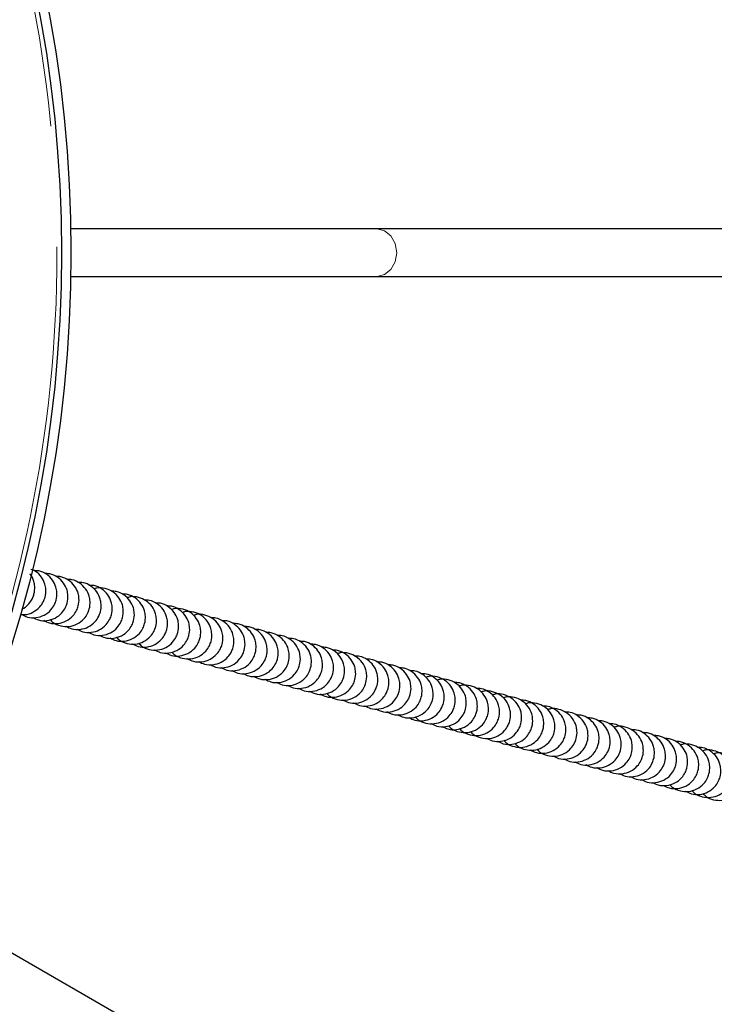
# Model space of a CAD drawing. Header units: millimetres. Extents: x 313 to 1951, y 543 to 2760.
# Tile 9 of 58: x 819 to 892, y 836 to 940. Entities that reach past the tile are written whole.
import ezdxf

# ---------------------------------------------------------------- set-up
doc = ezdxf.new("R2010")
doc.units = ezdxf.units.MM
doc.header["$LTSCALE"] = 10
doc.linetypes.add('PHANTOM', pattern=[12.7, 6.35, -1.27, 1.27, -1.27, 1.27, -1.27])

msp = doc.modelspace()

# ---------------------------------------------------------------- linework, layer by layer
at = {"color": 7, "linetype": 'Continuous', "lineweight": 25}
for p, q in [((856.68, 917.62), (824.38, 917.62)), ((947.88, 917.62), (856.68, 917.62)), ((824.38, 912.62), (856.68, 912.62)), ((856.68, 912.62), (947.95, 912.62)), ((834.98, 831.66), (807.02, 847.8))]:
    msp.add_line(p, q, dxfattribs=at)
at = {"color": 7, "linetype": 'PHANTOM', "lineweight": 18, "flags": 128}
msp.add_lwpolyline([(856.68, 912.62), (857.46, 912.81), (858.13, 913.36), (858.57, 914.17), (858.73, 915.12), (858.57, 916.08), (858.13, 916.89), (857.46, 917.43), (856.68, 917.62), (856.68, 917.62)], dxfattribs=at)
at = {"color": 7, "linetype": 'Continuous', "lineweight": 25}
for radius in [139, 138]:
    msp.add_circle((685.41, 915.12), radius, dxfattribs=at)
at = {"color": 7, "linetype": 'PHANTOM', "lineweight": 18}
msp.add_circle((685.41, 915.12), 137.53, dxfattribs=at)
at = {"color": 7, "linetype": 'Continuous', "lineweight": 25}
for points, knots in [([(819.21, 877.03), (819.33, 877.02), (819.74, 876.97), (820.44, 877.24), (821.11, 877.74), (821.5, 878.32), (821.73, 878.94), (821.8, 879.57), (821.67, 880.3), (821.33, 880.98), (820.8, 881.54), (820.36, 881.71), (820.2, 881.77)], [0, 0, 0, 0, 0.049519, 0.179014, 0.310887, 0.407576, 0.480144, 0.59618, 0.677284, 0.79879, 0.925107, 1, 1, 1, 1]), ([(819.21, 877.03), (819.42, 876.92), (819.88, 876.68), (820.73, 876.65), (821.61, 876.91), (822.27, 877.43), (822.67, 878.01), (822.9, 878.63), (822.96, 879.26), (822.83, 879.98), (822.49, 880.68), (821.86, 881.29), (821.15, 881.64), (820.67, 881.64), (820.48, 881.64)], [0, 0, 0, 0, 0.075041, 0.173316, 0.272182, 0.372863, 0.446682, 0.502085, 0.590675, 0.652595, 0.745361, 0.8418, 0.939531, 1, 1, 1, 1]), ([(819.23, 877.57), (819.23, 877.58), (819.53, 877.67), (819.94, 878.07), (820.34, 878.63), (820.57, 879.25), (820.63, 879.88), (820.49, 880.6), (820.32, 881.08), (820.1, 881.29), (820.09, 881.3)], [0, 0, 0, 0, 0.004567, 0.213793, 0.367198, 0.482331, 0.666431, 0.795107, 0.987886, 1, 1, 1, 1]), ([(820.38, 876.72), (820.58, 876.61), (821.05, 876.37), (821.9, 876.34), (822.77, 876.6), (823.44, 877.12), (823.83, 877.7), (824.06, 878.32), (824.13, 878.95), (824, 879.67), (823.66, 880.37), (823.03, 880.98), (822.31, 881.33), (821.83, 881.33), (821.65, 881.33)], [0, 0, 0, 0, 0.0750414, 0.1733164, 0.2721815, 0.3728626, 0.4466818, 0.5020848, 0.590675, 0.6525949, 0.7453613, 0.8418005, 0.9395312, 1, 1, 1, 1]), ([(821.55, 876.41), (821.75, 876.3), (822.21, 876.06), (823.06, 876.03), (823.94, 876.29), (824.6, 876.81), (825, 877.39), (825.23, 878.01), (825.29, 878.64), (825.17, 879.36), (824.83, 880.06), (824.19, 880.67), (823.48, 881.02), (823, 881.02), (822.81, 881.02)], [0, 0, 0, 0, 0.0750414, 0.1733164, 0.2721815, 0.3728626, 0.4466818, 0.5020848, 0.590675, 0.6525949, 0.7453613, 0.8418005, 0.9395312, 1, 1, 1, 1]), ([(822.21, 876.49), (822.31, 876.38), (822.61, 876.06), (823.33, 875.78), (824.22, 875.71), (825.1, 875.98), (825.77, 876.5), (826.16, 877.08), (826.4, 877.7), (826.46, 878.33), (826.33, 879.05), (825.99, 879.75), (825.36, 880.36), (824.64, 880.71), (824.16, 880.71), (823.98, 880.71)], [0, 0, 0, 0, 0.045048, 0.136305, 0.228071, 0.320388, 0.414401, 0.483331, 0.535064, 0.617786, 0.675605, 0.762227, 0.852279, 0.943536, 1, 1, 1, 1]), ([(823.88, 875.79), (824.08, 875.68), (824.55, 875.44), (825.4, 875.41), (826.27, 875.67), (826.94, 876.19), (827.33, 876.77), (827.56, 877.39), (827.62, 878.02), (827.5, 878.74), (827.16, 879.44), (826.53, 880.05), (825.81, 880.4), (825.33, 880.4), (825.15, 880.4)], [0, 0, 0, 0, 0.075041, 0.173316, 0.272182, 0.372863, 0.446682, 0.502085, 0.590675, 0.652595, 0.745361, 0.8418, 0.939531, 1, 1, 1, 1]), ([(825.04, 875.48), (825.24, 875.37), (825.71, 875.13), (826.56, 875.1), (827.43, 875.36), (828.1, 875.88), (828.49, 876.46), (828.73, 877.08), (828.79, 877.71), (828.66, 878.43), (828.32, 879.13), (827.69, 879.74), (826.98, 880.09), (826.5, 880.09), (826.31, 880.09)], [0, 0, 0, 0, 0.0750414, 0.1733164, 0.2721815, 0.3728626, 0.4466818, 0.5020848, 0.590675, 0.6525949, 0.7453613, 0.8418005, 0.9395312, 1, 1, 1, 1]), ([(826.21, 875.17), (826.41, 875.06), (826.88, 874.82), (827.73, 874.79), (828.6, 875.05), (829.27, 875.57), (829.66, 876.15), (829.89, 876.77), (829.96, 877.4), (829.83, 878.12), (829.49, 878.82), (828.86, 879.44), (828.04, 879.79), (827.31, 879.88), (826.92, 879.74), (826.81, 879.7)], [0, 0, 0, 0, 0.069786, 0.161178, 0.253118, 0.346748, 0.415397, 0.46692, 0.549305, 0.606888, 0.693157, 0.782842, 0.873728, 0.96512, 1, 1, 1, 1]), ([(827.37, 874.86), (827.58, 874.75), (828.04, 874.51), (828.89, 874.48), (829.77, 874.74), (830.43, 875.26), (830.83, 875.84), (831.06, 876.46), (831.12, 877.09), (830.99, 877.81), (830.66, 878.51), (830.02, 879.11), (829.31, 879.47), (828.83, 879.47), (828.64, 879.47)], [0, 0, 0, 0, 0.075041, 0.173316, 0.272182, 0.372863, 0.446682, 0.502085, 0.590675, 0.652595, 0.745361, 0.8418, 0.939531, 1, 1, 1, 1]), ([(828.54, 874.55), (828.74, 874.44), (829.21, 874.2), (830.06, 874.17), (830.93, 874.43), (831.6, 874.95), (831.99, 875.53), (832.23, 876.15), (832.29, 876.78), (832.16, 877.5), (831.82, 878.2), (831.19, 878.8), (830.47, 879.16), (829.99, 879.16), (829.81, 879.16)], [0, 0, 0, 0, 0.075041, 0.173316, 0.272182, 0.372863, 0.446682, 0.502085, 0.590675, 0.652595, 0.745361, 0.8418, 0.939531, 1, 1, 1, 1]), ([(829.21, 874.63), (829.31, 874.52), (829.61, 874.19), (830.32, 873.92), (831.22, 873.85), (832.1, 874.12), (832.77, 874.64), (833.16, 875.22), (833.39, 875.84), (833.45, 876.47), (833.33, 877.19), (832.99, 877.89), (832.35, 878.51), (831.54, 878.86), (830.8, 878.95), (830.42, 878.81), (830.31, 878.77)], [0, 0, 0, 0, 0.042088, 0.1273496, 0.2130861, 0.2993373, 0.3871728, 0.4515737, 0.499908, 0.5771953, 0.631215, 0.7121456, 0.7962805, 0.8815421, 0.9672785, 1, 1, 1, 1]), ([(830.87, 873.93), (831.07, 873.82), (831.54, 873.58), (832.39, 873.55), (833.26, 873.81), (833.93, 874.33), (834.32, 874.91), (834.56, 875.53), (834.62, 876.16), (834.49, 876.88), (834.15, 877.58), (833.52, 878.18), (832.81, 878.54), (832.32, 878.54), (832.14, 878.54)], [0, 0, 0, 0, 0.0750414, 0.1733164, 0.2721815, 0.3728626, 0.4466818, 0.5020848, 0.590675, 0.6525949, 0.7453613, 0.8418005, 0.9395312, 1, 1, 1, 1]), ([(831.54, 874), (831.64, 873.9), (831.94, 873.57), (832.65, 873.3), (833.55, 873.23), (834.43, 873.5), (835.1, 874.02), (835.49, 874.6), (835.72, 875.21), (835.79, 875.85), (835.66, 876.57), (835.32, 877.27), (834.69, 877.87), (833.97, 878.23), (833.49, 878.23), (833.31, 878.23)], [0, 0, 0, 0, 0.045048, 0.136305, 0.228071, 0.320388, 0.414401, 0.483331, 0.535064, 0.617786, 0.675605, 0.762227, 0.852279, 0.943536, 1, 1, 1, 1]), ([(833.2, 873.31), (833.41, 873.2), (833.87, 872.96), (834.72, 872.93), (835.6, 873.19), (836.26, 873.71), (836.66, 874.29), (836.89, 874.9), (836.95, 875.53), (836.82, 876.26), (836.48, 876.96), (835.85, 877.56), (835.14, 877.92), (834.66, 877.92), (834.47, 877.92)], [0, 0, 0, 0, 0.075041, 0.173316, 0.272182, 0.372863, 0.446682, 0.502085, 0.590675, 0.652595, 0.745361, 0.8418, 0.939531, 1, 1, 1, 1]), ([(834.37, 873), (834.57, 872.89), (835.04, 872.64), (835.89, 872.62), (836.76, 872.88), (837.43, 873.4), (837.82, 873.98), (838.05, 874.59), (838.12, 875.22), (837.99, 875.95), (837.65, 876.65), (837.02, 877.26), (836.2, 877.62), (835.47, 877.71), (835.08, 877.57), (834.97, 877.53)], [0, 0, 0, 0, 0.069786, 0.161178, 0.253118, 0.346748, 0.415397, 0.46692, 0.549305, 0.606888, 0.693157, 0.782842, 0.873728, 0.96512, 1, 1, 1, 1]), ([(835.04, 873.07), (835.13, 872.97), (835.44, 872.64), (836.15, 872.37), (837.05, 872.3), (837.93, 872.57), (838.59, 873.08), (838.99, 873.67), (839.22, 874.28), (839.28, 874.91), (839.15, 875.64), (838.82, 876.33), (838.18, 876.95), (837.36, 877.31), (836.63, 877.4), (836.25, 877.26), (836.14, 877.22)], [0, 0, 0, 0, 0.042088, 0.12735, 0.213086, 0.299337, 0.387173, 0.451574, 0.499908, 0.577195, 0.631215, 0.712146, 0.79628, 0.881542, 0.967279, 1, 1, 1, 1]), ([(836.7, 872.38), (836.9, 872.27), (837.37, 872.02), (838.22, 872), (839.09, 872.26), (839.76, 872.78), (840.15, 873.36), (840.39, 873.97), (840.45, 874.6), (840.32, 875.33), (839.98, 876.02), (839.35, 876.64), (838.53, 877), (837.8, 877.09), (837.41, 876.95), (837.3, 876.91)], [0, 0, 0, 0, 0.069786, 0.161178, 0.253118, 0.346748, 0.415397, 0.46692, 0.549305, 0.606888, 0.693157, 0.782842, 0.873728, 0.96512, 1, 1, 1, 1]), ([(837.87, 872.07), (838.07, 871.96), (838.54, 871.71), (839.39, 871.69), (840.26, 871.95), (840.93, 872.46), (841.32, 873.05), (841.55, 873.66), (841.61, 874.29), (841.49, 875.02), (841.15, 875.72), (840.51, 876.32), (839.8, 876.68), (839.32, 876.68), (839.14, 876.68)], [0, 0, 0, 0, 0.075041, 0.173316, 0.272182, 0.372863, 0.446682, 0.502085, 0.590675, 0.652595, 0.745361, 0.8418, 0.939531, 1, 1, 1, 1]), ([(839.03, 871.76), (839.23, 871.65), (839.7, 871.4), (840.55, 871.38), (841.42, 871.64), (842.09, 872.15), (842.48, 872.74), (842.72, 873.35), (842.78, 873.98), (842.65, 874.71), (842.31, 875.41), (841.68, 876.01), (840.97, 876.37), (840.49, 876.37), (840.3, 876.37)], [0, 0, 0, 0, 0.075041, 0.173316, 0.272182, 0.372863, 0.446682, 0.502085, 0.590675, 0.652595, 0.745361, 0.8418, 0.939531, 1, 1, 1, 1]), ([(840.2, 871.45), (840.4, 871.34), (840.87, 871.09), (841.72, 871.07), (842.59, 871.33), (843.26, 871.84), (843.65, 872.43), (843.88, 873.04), (843.95, 873.67), (843.82, 874.4), (843.48, 875.1), (842.85, 875.7), (842.13, 876.06), (841.65, 876.06), (841.47, 876.06)], [0, 0, 0, 0, 0.075041, 0.173316, 0.272182, 0.372863, 0.446682, 0.502085, 0.590675, 0.652595, 0.745361, 0.8418, 0.939531, 1, 1, 1, 1]), ([(841.36, 871.13), (841.57, 871.03), (842.03, 870.78), (842.88, 870.76), (843.76, 871.02), (844.42, 871.53), (844.82, 872.11), (845.05, 872.73), (845.11, 873.36), (844.98, 874.09), (844.65, 874.79), (844.01, 875.39), (843.3, 875.75), (842.82, 875.75), (842.63, 875.75)], [0, 0, 0, 0, 0.0750414, 0.1733164, 0.2721815, 0.3728626, 0.4466818, 0.5020848, 0.590675, 0.6525949, 0.7453613, 0.8418005, 0.9395312, 1, 1, 1, 1]), ([(842.53, 870.82), (842.73, 870.72), (843.2, 870.47), (844.05, 870.45), (844.92, 870.71), (845.59, 871.22), (845.98, 871.8), (846.22, 872.42), (846.28, 873.05), (846.15, 873.78), (845.81, 874.48), (845.18, 875.08), (844.46, 875.44), (843.98, 875.44), (843.8, 875.44)], [0, 0, 0, 0, 0.075041, 0.173316, 0.272182, 0.372863, 0.446682, 0.502085, 0.590675, 0.652595, 0.745361, 0.8418, 0.939531, 1, 1, 1, 1]), ([(843.7, 870.51), (843.9, 870.41), (844.36, 870.16), (845.21, 870.13), (846.09, 870.39), (846.76, 870.91), (847.15, 871.49), (847.38, 872.11), (847.44, 872.74), (847.32, 873.47), (846.98, 874.17), (846.34, 874.77), (845.63, 875.12), (845.15, 875.13), (844.96, 875.13)], [0, 0, 0, 0, 0.0750414, 0.1733164, 0.2721815, 0.3728626, 0.4466818, 0.5020848, 0.590675, 0.6525949, 0.7453613, 0.8418005, 0.9395312, 1, 1, 1, 1]), ([(844.86, 870.2), (845.06, 870.1), (845.53, 869.85), (846.38, 869.82), (847.25, 870.08), (847.92, 870.6), (848.31, 871.18), (848.55, 871.8), (848.61, 872.43), (848.48, 873.16), (848.14, 873.86), (847.51, 874.46), (846.79, 874.81), (846.31, 874.82), (846.13, 874.82)], [0, 0, 0, 0, 0.075041, 0.173316, 0.272182, 0.372863, 0.446682, 0.502085, 0.590675, 0.652595, 0.745361, 0.8418, 0.939531, 1, 1, 1, 1]), ([(846.03, 869.89), (846.23, 869.79), (846.7, 869.54), (847.55, 869.51), (848.42, 869.77), (849.09, 870.29), (849.48, 870.87), (849.71, 871.49), (849.78, 872.12), (849.65, 872.85), (849.31, 873.55), (848.68, 874.15), (847.96, 874.5), (847.48, 874.51), (847.3, 874.51)], [0, 0, 0, 0, 0.075041, 0.173316, 0.272182, 0.372863, 0.446682, 0.502085, 0.590675, 0.652595, 0.745361, 0.8418, 0.939531, 1, 1, 1, 1]), ([(847.19, 869.58), (847.4, 869.48), (847.86, 869.23), (848.71, 869.2), (849.59, 869.46), (850.25, 869.98), (850.65, 870.56), (850.88, 871.18), (850.94, 871.81), (850.81, 872.54), (850.47, 873.24), (849.84, 873.84), (849.13, 874.19), (848.65, 874.2), (848.46, 874.2)], [0, 0, 0, 0, 0.075041, 0.173316, 0.272182, 0.372863, 0.446682, 0.502085, 0.590675, 0.652595, 0.745361, 0.8418, 0.939531, 1, 1, 1, 1]), ([(848.36, 869.27), (848.56, 869.17), (849.03, 868.92), (849.88, 868.89), (850.75, 869.15), (851.42, 869.67), (851.81, 870.25), (852.04, 870.87), (852.11, 871.5), (851.98, 872.23), (851.64, 872.92), (851.01, 873.53), (850.29, 873.88), (849.81, 873.89), (849.63, 873.89)], [0, 0, 0, 0, 0.075041, 0.173316, 0.272182, 0.372863, 0.446682, 0.502085, 0.590675, 0.652595, 0.745361, 0.8418, 0.939531, 1, 1, 1, 1]), ([(849.53, 868.96), (849.73, 868.86), (850.19, 868.61), (851.04, 868.58), (851.92, 868.84), (852.58, 869.36), (852.98, 869.94), (853.21, 870.56), (853.27, 871.19), (853.14, 871.92), (852.81, 872.61), (852.17, 873.22), (851.46, 873.57), (850.98, 873.58), (850.79, 873.58)], [0, 0, 0, 0, 0.075041, 0.173316, 0.272182, 0.372863, 0.446682, 0.502085, 0.590675, 0.652595, 0.745361, 0.8418, 0.939531, 1, 1, 1, 1]), ([(850.69, 868.65), (850.89, 868.55), (851.36, 868.3), (852.21, 868.27), (853.08, 868.53), (853.75, 869.05), (854.14, 869.63), (854.38, 870.25), (854.44, 870.88), (854.31, 871.61), (853.97, 872.3), (853.34, 872.91), (852.62, 873.26), (852.14, 873.27), (851.96, 873.27)], [0, 0, 0, 0, 0.0750414, 0.1733164, 0.2721815, 0.3728626, 0.4466818, 0.5020848, 0.590675, 0.6525949, 0.7453613, 0.8418005, 0.9395312, 1, 1, 1, 1]), ([(851.36, 868.73), (851.46, 868.62), (851.76, 868.3), (852.47, 868.02), (853.37, 867.96), (854.25, 868.23), (854.92, 868.74), (855.31, 869.32), (855.54, 869.94), (855.6, 870.57), (855.48, 871.3), (855.14, 871.99), (854.5, 872.61), (853.69, 872.96), (852.96, 873.05), (852.57, 872.92), (852.46, 872.88)], [0, 0, 0, 0, 0.042088, 0.12735, 0.213086, 0.299337, 0.387173, 0.451574, 0.499908, 0.577195, 0.631215, 0.712146, 0.79628, 0.881542, 0.967279, 1, 1, 1, 1]), ([(853.02, 868.03), (853.22, 867.93), (853.69, 867.68), (854.54, 867.65), (855.41, 867.91), (856.08, 868.43), (856.47, 869.01), (856.71, 869.63), (856.77, 870.26), (856.64, 870.99), (856.3, 871.68), (855.67, 872.29), (854.96, 872.64), (854.48, 872.64), (854.29, 872.65)], [0, 0, 0, 0, 0.0750414, 0.1733164, 0.2721815, 0.3728626, 0.4466818, 0.5020848, 0.590675, 0.6525949, 0.7453613, 0.8418005, 0.9395312, 1, 1, 1, 1]), ([(854.19, 867.72), (854.39, 867.62), (854.86, 867.37), (855.71, 867.34), (856.58, 867.6), (857.25, 868.12), (857.64, 868.7), (857.87, 869.32), (857.94, 869.95), (857.81, 870.68), (857.47, 871.37), (856.84, 871.98), (856.12, 872.33), (855.64, 872.33), (855.46, 872.34)], [0, 0, 0, 0, 0.075041, 0.173316, 0.272182, 0.372863, 0.446682, 0.502085, 0.590675, 0.652595, 0.745361, 0.8418, 0.939531, 1, 1, 1, 1]), ([(855.35, 867.41), (855.56, 867.31), (856.02, 867.06), (856.87, 867.03), (857.75, 867.29), (858.41, 867.81), (858.81, 868.39), (859.04, 869.01), (859.1, 869.64), (858.97, 870.37), (858.64, 871.06), (858, 871.67), (857.29, 872.02), (856.81, 872.02), (856.62, 872.02)], [0, 0, 0, 0, 0.075041, 0.173316, 0.272182, 0.372863, 0.446682, 0.502085, 0.590675, 0.652595, 0.745361, 0.8418, 0.939531, 1, 1, 1, 1]), ([(856.52, 867.1), (856.72, 867), (857.19, 866.75), (858.04, 866.72), (858.91, 866.98), (859.58, 867.5), (859.97, 868.08), (860.21, 868.7), (860.27, 869.33), (860.14, 870.06), (859.8, 870.75), (859.17, 871.36), (858.45, 871.71), (857.97, 871.71), (857.79, 871.71)], [0, 0, 0, 0, 0.075041, 0.173316, 0.272182, 0.372863, 0.446682, 0.502085, 0.590675, 0.652595, 0.745361, 0.8418, 0.939531, 1, 1, 1, 1]), ([(857.69, 866.79), (857.89, 866.68), (858.35, 866.44), (859.2, 866.41), (860.08, 866.67), (860.75, 867.19), (861.14, 867.77), (861.37, 868.39), (861.43, 869.02), (861.31, 869.75), (860.97, 870.44), (860.33, 871.05), (859.62, 871.4), (859.14, 871.4), (858.95, 871.4)], [0, 0, 0, 0, 0.075041, 0.173316, 0.272182, 0.372863, 0.446682, 0.502085, 0.590675, 0.652595, 0.745361, 0.8418, 0.939531, 1, 1, 1, 1]), ([(858.85, 866.48), (859.05, 866.37), (859.52, 866.13), (860.37, 866.1), (861.24, 866.36), (861.91, 866.88), (862.3, 867.46), (862.54, 868.08), (862.6, 868.71), (862.47, 869.44), (862.13, 870.13), (861.5, 870.74), (860.78, 871.09), (860.3, 871.09), (860.12, 871.09)], [0, 0, 0, 0, 0.075041, 0.173316, 0.272182, 0.372863, 0.446682, 0.502085, 0.590675, 0.652595, 0.745361, 0.8418, 0.939531, 1, 1, 1, 1]), ([(860.02, 866.17), (860.22, 866.06), (860.69, 865.82), (861.54, 865.79), (862.41, 866.05), (863.08, 866.57), (863.47, 867.15), (863.7, 867.77), (863.77, 868.4), (863.64, 869.13), (863.3, 869.82), (862.67, 870.43), (861.95, 870.78), (861.47, 870.78), (861.29, 870.78)], [0, 0, 0, 0, 0.0750414, 0.1733164, 0.2721815, 0.3728626, 0.4466818, 0.5020848, 0.590675, 0.6525949, 0.7453613, 0.8418005, 0.9395312, 1, 1, 1, 1]), ([(860.68, 866.25), (860.78, 866.14), (861.08, 865.82), (861.8, 865.54), (862.7, 865.47), (863.58, 865.74), (864.24, 866.26), (864.64, 866.84), (864.87, 867.46), (864.93, 868.09), (864.8, 868.82), (864.46, 869.51), (863.83, 870.13), (863.01, 870.48), (862.28, 870.57), (861.89, 870.43), (861.79, 870.4)], [0, 0, 0, 0, 0.042088, 0.12735, 0.213086, 0.299337, 0.387173, 0.451574, 0.499908, 0.577195, 0.631215, 0.712146, 0.79628, 0.881542, 0.967279, 1, 1, 1, 1]), ([(862.35, 865.55), (862.55, 865.44), (863.02, 865.2), (863.87, 865.17), (864.74, 865.43), (865.41, 865.95), (865.8, 866.53), (866.03, 867.15), (866.1, 867.78), (865.97, 868.51), (865.63, 869.2), (865, 869.82), (864.18, 870.17), (863.45, 870.26), (863.06, 870.12), (862.95, 870.09)], [0, 0, 0, 0, 0.069786, 0.161178, 0.253118, 0.346748, 0.415397, 0.46692, 0.549305, 0.606888, 0.693157, 0.782842, 0.873728, 0.96512, 1, 1, 1, 1]), ([(863.51, 865.24), (863.72, 865.13), (864.18, 864.89), (865.03, 864.86), (865.91, 865.12), (866.57, 865.64), (866.97, 866.22), (867.2, 866.84), (867.26, 867.47), (867.13, 868.19), (866.8, 868.89), (866.16, 869.5), (865.45, 869.85), (864.97, 869.85), (864.78, 869.85)], [0, 0, 0, 0, 0.075041, 0.173316, 0.272182, 0.372863, 0.446682, 0.502085, 0.590675, 0.652595, 0.745361, 0.8418, 0.939531, 1, 1, 1, 1]), ([(864.18, 865.32), (864.28, 865.21), (864.58, 864.89), (865.3, 864.61), (866.19, 864.54), (867.07, 864.81), (867.74, 865.33), (868.13, 865.91), (868.37, 866.53), (868.43, 867.16), (868.3, 867.88), (867.96, 868.58), (867.33, 869.2), (866.51, 869.55), (865.78, 869.64), (865.39, 869.5), (865.28, 869.47)], [0, 0, 0, 0, 0.042088, 0.12735, 0.213086, 0.299337, 0.387173, 0.451574, 0.499908, 0.577195, 0.631215, 0.712146, 0.79628, 0.881542, 0.967279, 1, 1, 1, 1]), ([(865.35, 865.01), (865.45, 864.9), (865.75, 864.58), (866.46, 864.3), (867.36, 864.23), (868.24, 864.5), (868.91, 865.02), (869.3, 865.6), (869.53, 866.22), (869.59, 866.85), (869.47, 867.57), (869.13, 868.27), (868.49, 868.88), (867.78, 869.23), (867.3, 869.23), (867.12, 869.23)], [0, 0, 0, 0, 0.0450478, 0.1363054, 0.2280713, 0.3203882, 0.4144007, 0.4833305, 0.5350639, 0.6177864, 0.6756051, 0.7622271, 0.8522787, 0.9435363, 1, 1, 1, 1]), ([(866.51, 864.7), (866.61, 864.59), (866.91, 864.27), (867.63, 863.99), (868.53, 863.92), (869.41, 864.19), (870.07, 864.71), (870.46, 865.29), (870.7, 865.91), (870.76, 866.54), (870.63, 867.26), (870.29, 867.96), (869.66, 868.58), (868.84, 868.93), (868.11, 869.02), (867.72, 868.88), (867.62, 868.84)], [0, 0, 0, 0, 0.042088, 0.12735, 0.213086, 0.299337, 0.387173, 0.451574, 0.499908, 0.577195, 0.631215, 0.712146, 0.79628, 0.881542, 0.967279, 1, 1, 1, 1]), ([(868.18, 864), (868.38, 863.89), (868.85, 863.65), (869.7, 863.62), (870.57, 863.88), (871.24, 864.4), (871.63, 864.98), (871.86, 865.6), (871.93, 866.23), (871.8, 866.95), (871.46, 867.65), (870.83, 868.27), (870.01, 868.62), (869.28, 868.71), (868.89, 868.57), (868.78, 868.53)], [0, 0, 0, 0, 0.069786, 0.161178, 0.253118, 0.346748, 0.415397, 0.46692, 0.549305, 0.606888, 0.693157, 0.782842, 0.873728, 0.96512, 1, 1, 1, 1]), ([(869.34, 863.69), (869.55, 863.58), (870.01, 863.34), (870.86, 863.31), (871.74, 863.57), (872.4, 864.09), (872.8, 864.67), (873.03, 865.29), (873.09, 865.92), (872.96, 866.64), (872.63, 867.34), (871.99, 867.96), (871.17, 868.31), (870.44, 868.4), (870.05, 868.26), (869.95, 868.22)], [0, 0, 0, 0, 0.069786, 0.161178, 0.253118, 0.346748, 0.415397, 0.46692, 0.549305, 0.606888, 0.693157, 0.782842, 0.873728, 0.96512, 1, 1, 1, 1]), ([(870.01, 863.77), (870.11, 863.66), (870.41, 863.33), (871.13, 863.06), (872.02, 862.99), (872.9, 863.26), (873.57, 863.78), (873.96, 864.36), (874.19, 864.98), (874.26, 865.61), (874.13, 866.33), (873.79, 867.03), (873.16, 867.63), (872.44, 867.99), (871.96, 867.99), (871.78, 867.99)], [0, 0, 0, 0, 0.045048, 0.136305, 0.228071, 0.320388, 0.414401, 0.483331, 0.535064, 0.617786, 0.675605, 0.762227, 0.852279, 0.943536, 1, 1, 1, 1]), ([(871.18, 863.46), (871.28, 863.35), (871.58, 863.02), (872.29, 862.75), (873.19, 862.68), (874.07, 862.95), (874.73, 863.47), (875.13, 864.05), (875.36, 864.67), (875.42, 865.3), (875.3, 866.02), (874.96, 866.72), (874.32, 867.34), (873.5, 867.69), (872.77, 867.78), (872.39, 867.64), (872.28, 867.6)], [0, 0, 0, 0, 0.042088, 0.12735, 0.213086, 0.299337, 0.387173, 0.451574, 0.499908, 0.577195, 0.631215, 0.712146, 0.79628, 0.881542, 0.967279, 1, 1, 1, 1]), ([(872.84, 862.76), (873.04, 862.65), (873.51, 862.41), (874.36, 862.38), (875.23, 862.64), (875.9, 863.16), (876.29, 863.74), (876.53, 864.36), (876.59, 864.99), (876.46, 865.71), (876.12, 866.41), (875.49, 867.01), (874.77, 867.37), (874.29, 867.37), (874.11, 867.37)], [0, 0, 0, 0, 0.075041, 0.173316, 0.272182, 0.372863, 0.446682, 0.502085, 0.590675, 0.652595, 0.745361, 0.8418, 0.939531, 1, 1, 1, 1]), ([(873.51, 862.84), (873.61, 862.73), (873.91, 862.4), (874.62, 862.13), (875.52, 862.06), (876.4, 862.33), (877.07, 862.85), (877.46, 863.43), (877.69, 864.05), (877.76, 864.68), (877.63, 865.4), (877.29, 866.1), (876.65, 866.72), (875.84, 867.07), (875.11, 867.16), (874.72, 867.02), (874.61, 866.98)], [0, 0, 0, 0, 0.042088, 0.12735, 0.213086, 0.299337, 0.387173, 0.451574, 0.499908, 0.577195, 0.631215, 0.712146, 0.79628, 0.881542, 0.967279, 1, 1, 1, 1]), ([(875.17, 862.14), (875.38, 862.03), (875.84, 861.79), (876.69, 861.76), (877.56, 862.02), (878.23, 862.54), (878.62, 863.12), (878.86, 863.73), (878.92, 864.36), (878.79, 865.09), (878.45, 865.79), (877.82, 866.39), (877.11, 866.75), (876.63, 866.75), (876.44, 866.75)], [0, 0, 0, 0, 0.075041, 0.173316, 0.272182, 0.372863, 0.446682, 0.502085, 0.590675, 0.652595, 0.745361, 0.8418, 0.939531, 1, 1, 1, 1]), ([(876.34, 861.83), (876.54, 861.72), (877.01, 861.48), (877.86, 861.45), (878.73, 861.71), (879.4, 862.23), (879.79, 862.81), (880.02, 863.42), (880.09, 864.05), (879.96, 864.78), (879.62, 865.48), (878.99, 866.08), (878.27, 866.44), (877.79, 866.44), (877.61, 866.44)], [0, 0, 0, 0, 0.0750414, 0.1733164, 0.2721815, 0.3728626, 0.4466818, 0.5020848, 0.590675, 0.6525949, 0.7453613, 0.8418005, 0.9395312, 1, 1, 1, 1]), ([(877.5, 861.52), (877.71, 861.41), (878.17, 861.16), (879.02, 861.14), (879.9, 861.4), (880.56, 861.92), (880.96, 862.5), (881.19, 863.11), (881.25, 863.74), (881.12, 864.47), (880.79, 865.17), (880.15, 865.77), (879.44, 866.13), (878.96, 866.13), (878.77, 866.13)], [0, 0, 0, 0, 0.075041, 0.173316, 0.272182, 0.372863, 0.446682, 0.502085, 0.590675, 0.652595, 0.745361, 0.8418, 0.939531, 1, 1, 1, 1]), ([(878.67, 861.21), (878.87, 861.1), (879.34, 860.85), (880.19, 860.83), (881.06, 861.09), (881.73, 861.61), (882.12, 862.19), (882.36, 862.8), (882.42, 863.43), (882.29, 864.16), (881.95, 864.86), (881.32, 865.46), (880.6, 865.82), (880.12, 865.82), (879.94, 865.82)], [0, 0, 0, 0, 0.075041, 0.173316, 0.272182, 0.372863, 0.446682, 0.502085, 0.590675, 0.652595, 0.745361, 0.8418, 0.939531, 1, 1, 1, 1]), ([(879.84, 860.9), (880.04, 860.79), (880.51, 860.54), (881.35, 860.52), (882.23, 860.78), (882.9, 861.3), (883.29, 861.88), (883.52, 862.49), (883.58, 863.12), (883.46, 863.85), (883.12, 864.55), (882.48, 865.15), (881.77, 865.51), (881.29, 865.51), (881.11, 865.51)], [0, 0, 0, 0, 0.075041, 0.173316, 0.272182, 0.372863, 0.446682, 0.502085, 0.590675, 0.652595, 0.745361, 0.8418, 0.939531, 1, 1, 1, 1]), ([(881, 860.59), (881.2, 860.48), (881.67, 860.23), (882.52, 860.21), (883.39, 860.47), (884.06, 860.98), (884.45, 861.57), (884.69, 862.18), (884.75, 862.81), (884.62, 863.54), (884.28, 864.23), (883.65, 864.85), (882.83, 865.2), (882.1, 865.3), (881.71, 865.16), (881.61, 865.12)], [0, 0, 0, 0, 0.069786, 0.161178, 0.253118, 0.346748, 0.415397, 0.46692, 0.549305, 0.606888, 0.693157, 0.782842, 0.873728, 0.96512, 1, 1, 1, 1]), ([(882.17, 860.28), (882.37, 860.17), (882.84, 859.92), (883.69, 859.9), (884.56, 860.16), (885.23, 860.67), (885.62, 861.26), (885.85, 861.87), (885.92, 862.5), (885.79, 863.23), (885.45, 863.93), (884.82, 864.53), (884.1, 864.89), (883.62, 864.89), (883.44, 864.89)], [0, 0, 0, 0, 0.0750414, 0.1733164, 0.2721815, 0.3728626, 0.4466818, 0.5020848, 0.590675, 0.6525949, 0.7453613, 0.8418005, 0.9395312, 1, 1, 1, 1]), ([(883.33, 859.97), (883.54, 859.86), (884, 859.61), (884.85, 859.59), (885.73, 859.85), (886.39, 860.36), (886.79, 860.95), (887.02, 861.56), (887.08, 862.19), (886.95, 862.92), (886.61, 863.62), (885.98, 864.22), (885.27, 864.58), (884.79, 864.58), (884.6, 864.58)], [0, 0, 0, 0, 0.075041, 0.173316, 0.272182, 0.372863, 0.446682, 0.502085, 0.590675, 0.652595, 0.745361, 0.8418, 0.939531, 1, 1, 1, 1]), ([(884.5, 859.65), (884.7, 859.55), (885.17, 859.3), (886.02, 859.28), (886.89, 859.54), (887.56, 860.05), (887.95, 860.63), (888.18, 861.25), (888.25, 861.88), (888.12, 862.61), (887.78, 863.31), (887.15, 863.91), (886.43, 864.27), (885.95, 864.27), (885.77, 864.27)], [0, 0, 0, 0, 0.0750414, 0.1733164, 0.2721815, 0.3728626, 0.4466818, 0.5020848, 0.590675, 0.6525949, 0.7453613, 0.8418005, 0.9395312, 1, 1, 1, 1]), ([(885.67, 859.34), (885.87, 859.24), (886.33, 858.99), (887.18, 858.97), (888.06, 859.23), (888.73, 859.74), (889.12, 860.32), (889.35, 860.94), (889.41, 861.57), (889.29, 862.3), (888.95, 863), (888.31, 863.6), (887.6, 863.95), (887.12, 863.96), (886.93, 863.96)], [0, 0, 0, 0, 0.075041, 0.173316, 0.272182, 0.372863, 0.446682, 0.502085, 0.590675, 0.652595, 0.745361, 0.8418, 0.939531, 1, 1, 1, 1]), ([(886.83, 859.03), (887.03, 858.93), (887.5, 858.68), (888.35, 858.65), (889.22, 858.91), (889.89, 859.43), (890.28, 860.01), (890.52, 860.63), (890.58, 861.26), (890.45, 861.99), (890.11, 862.69), (889.48, 863.29), (888.76, 863.64), (888.28, 863.65), (888.1, 863.65)], [0, 0, 0, 0, 0.075041, 0.173316, 0.272182, 0.372863, 0.446682, 0.502085, 0.590675, 0.652595, 0.745361, 0.8418, 0.939531, 1, 1, 1, 1]), ([(887.5, 859.11), (887.6, 859), (887.9, 858.68), (888.61, 858.4), (889.51, 858.34), (890.39, 858.61), (891.06, 859.12), (891.45, 859.7), (891.68, 860.32), (891.74, 860.95), (891.62, 861.68), (891.28, 862.37), (890.64, 862.99), (889.83, 863.34), (889.1, 863.43), (888.71, 863.3), (888.6, 863.26)], [0, 0, 0, 0, 0.042088, 0.12735, 0.213086, 0.299337, 0.387173, 0.451574, 0.499908, 0.577195, 0.631215, 0.712146, 0.79628, 0.881542, 0.967279, 1, 1, 1, 1]), ([(889.16, 858.41), (889.37, 858.31), (889.83, 858.06), (890.68, 858.03), (891.55, 858.29), (892.22, 858.81), (892.61, 859.39), (892.85, 860.01), (892.91, 860.64), (892.78, 861.37), (892.44, 862.07), (891.81, 862.67), (891.1, 863.02), (890.62, 863.03), (890.43, 863.03)], [0, 0, 0, 0, 0.075041, 0.173316, 0.272182, 0.372863, 0.446682, 0.502085, 0.590675, 0.652595, 0.745361, 0.8418, 0.939531, 1, 1, 1, 1]), ([(889.83, 858.49), (889.93, 858.38), (890.23, 858.06), (890.94, 857.78), (891.84, 857.72), (892.72, 857.99), (893.39, 858.5), (893.78, 859.08), (894.01, 859.7), (894.08, 860.33), (893.95, 861.06), (893.61, 861.75), (892.98, 862.37), (892.16, 862.72), (891.43, 862.81), (891.04, 862.68), (890.93, 862.64)], [0, 0, 0, 0, 0.042088, 0.12735, 0.213086, 0.299337, 0.387173, 0.451574, 0.499908, 0.577195, 0.631215, 0.712146, 0.79628, 0.881542, 0.967279, 1, 1, 1, 1]), ([(890.99, 858.18), (891.09, 858.07), (891.4, 857.75), (892.11, 857.47), (893.01, 857.41), (893.89, 857.68), (894.55, 858.19), (894.95, 858.77), (895.18, 859.39), (895.24, 860.02), (895.11, 860.75), (894.78, 861.44), (894.14, 862.06), (893.32, 862.41), (892.59, 862.5), (892.2, 862.37), (892.1, 862.33)], [0, 0, 0, 0, 0.042088, 0.12735, 0.213086, 0.299337, 0.387173, 0.451574, 0.499908, 0.577195, 0.631215, 0.712146, 0.79628, 0.881542, 0.967279, 1, 1, 1, 1])]:
    msp.add_open_spline(points, degree=3, knots=knots, dxfattribs=at)

doc.saveas('drawing.dxf')
